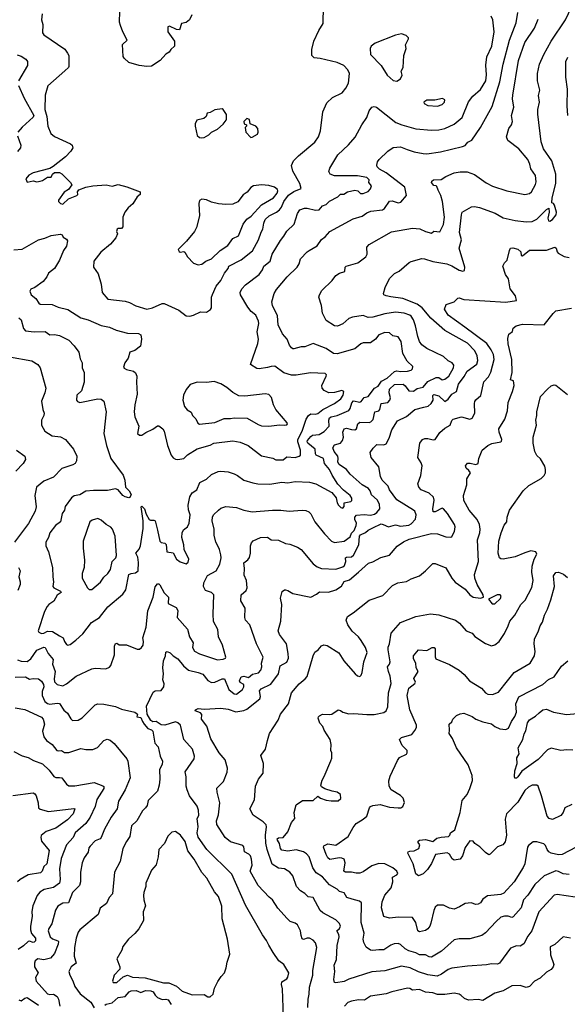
# Model space of a CAD drawing. Extents: x 1771496 to 1971148, y 471553 to 643630.
# Tile 116 of 256: x 1883743 to 1888320, y 508921 to 517156. Entities that reach past the tile are written whole.
import ezdxf

# ---------------------------------------------------------------- set-up
doc = ezdxf.new("R2010")
doc.units = 0

msp = doc.modelspace()

# ---------------------------------------------------------------- linework, layer by layer
at = {"layer": '0CON10XD'}
for points in [[(1885949.2, 508815), (1885939.7, 509049.7), (1885932.5, 509087.5), (1885935, 509110), (1885975, 509133.3), (1885985, 509147.5), (1885992, 509185), (1885950, 509255), (1885910, 509285), (1885862.5, 509355), (1885824.4, 509415), (1885807.1, 509455), (1885772, 509502), (1885631.4, 509751.4), (1885515, 510010), (1885305.8, 510215), (1885235, 510318), (1885225.6, 510355), (1885233.6, 510406.4), (1885226.7, 510475), (1885240.7, 510499.3), (1885237.8, 510545), (1885227.1, 510577.1), (1885163.5, 510665), (1885141.8, 510715), (1885133.9, 510745), (1885135.3, 510824.7), (1885127.3, 510865), (1885201.9, 510975), (1885203.3, 510995), (1885187.8, 511055), (1885113.9, 511135), (1885086.9, 511256.9), (1885066, 511276), (1885045, 511283.3), (1884955, 511255.6), (1884925, 511258.6), (1884885, 511286.2), (1884855, 511282.5), (1884840, 511295), (1884808.3, 511348.3), (1884802.5, 511415), (1884858.5, 511531.5), (1884875, 511542.5), (1884925, 511545.6), (1884947.3, 511575), (1884950.7, 511600.7), (1884938.9, 511635), (1884944.1, 511685), (1884939.2, 511735), (1884945.6, 511795), (1884962, 511835), (1884965, 511866.7), (1884975, 511871.2), (1885000.9, 511860.9), (1885025.7, 511835.7), (1885065, 511810), (1885112.7, 511752.7), (1885154.4, 511715), (1885235, 511696.9), (1885275, 511682.9), (1885315, 511629.1), (1885345, 511611.4), (1885375, 511614.2), (1885435, 511641.8), (1885455, 511644.2), (1885490.4, 511555), (1885535, 511518.9), (1885555, 511513.5), (1885605, 511554.4), (1885616.9, 511575), (1885615, 511595.8), (1885585, 511613.6), (1885580, 511625), (1885595, 511660), (1885615, 511664), (1885655, 511655.6), (1885688.2, 511681.8), (1885737.6, 511692.4), (1885758.9, 511715), (1885765.4, 511744.6), (1885762.7, 511775), (1885777.1, 511825), (1885722.5, 511935), (1885665.6, 512095), (1885631.4, 512135), (1885625.8, 512155.8), (1885627.8, 512235), (1885591.4, 512295), (1885593.2, 512346.8), (1885635, 512381.2), (1885643.1, 512405), (1885639.1, 512465), (1885619.2, 512510.8), (1885621.4, 512565), (1885615.8, 512614.2), (1885651.1, 512638.9), (1885663.5, 512656.5), (1885671.1, 512695), (1885672.5, 512755), (1885680.9, 512779.1), (1885695, 512798), (1885755, 512824.3), (1885815, 512829.2), (1885845, 512806.7), (1885905, 512803.1), (1885965, 512775.7), (1886000.5, 512770.5), (1886065, 512743.8), (1886094.3, 512724.3), (1886196, 512605), (1886229.8, 512579.8), (1886265, 512565.6), (1886385, 512560.6), (1886445, 512580.9), (1886458.3, 512591.7), (1886469.5, 512625), (1886465, 512656), (1886475, 512661.8), (1886515, 512664.2), (1886531.8, 512678.2), (1886578.8, 512765), (1886582.6, 512835), (1886591.4, 512848.6), (1886633.6, 512866.4), (1886655, 512886.9), (1886693.7, 512906.3), (1886765, 512938.8), (1886780.8, 512935), (1886825, 512914.2), (1886885, 512930), (1886925, 512919.7), (1886995, 512929.6), (1887015, 512938.1), (1887050.7, 512979.3), (1887055.4, 513015), (1887044.7, 513044.7), (1887035, 513054.5), (1886895, 513140.5), (1886834.7, 513224.7), (1886821.8, 513255), (1886771.1, 513305), (1886759.4, 513335), (1886744, 513415), (1886680, 513495), (1886672, 513535), (1886696.6, 513573.4), (1886727.8, 513602.2), (1886785, 513600), (1886805, 513608.2), (1886831.6, 513655), (1886852.5, 513725), (1886900.5, 513799.5), (1886975, 513837.8), (1887044.6, 513895.4), (1887120, 513915), (1887156.4, 513923.6), (1887181.8, 513945), (1887197.3, 513975), (1887196.1, 514013.9), (1887205, 514021.2), (1887245, 514009.4), (1887295, 513961.1), (1887325, 513983.3), (1887353.3, 514025), (1887392.9, 514047.1), (1887411.3, 514108.7), (1887458.7, 514171.3), (1887483.3, 514215), (1887564.1, 514275.9), (1887571.5, 514305), (1887566.2, 514345), (1887545.6, 514385), (1887485, 514451.5), (1887296.9, 514556.9), (1887178.7, 514658.7), (1887106.9, 514745), (1887066.2, 514776.2), (1886945, 514824.2), (1886845, 514837.5), (1886805, 514846.2), (1886787.5, 514855), (1886782.5, 514865), (1886796.2, 514915), (1886835, 514992.5), (1886875, 515033.8), (1886915, 515051.2), (1886996.7, 515125), (1887015, 515134.2), (1887105, 515157.1), (1887125, 515155.6), (1887195, 515133.1), (1887314, 515114), (1887355, 515097.8), (1887415, 515060), (1887446.4, 515053.6), (1887461.4, 515058.6), (1887464.2, 515085), (1887416.7, 515245), (1887436.5, 515315), (1887419.1, 515375), (1887434.3, 515525), (1887441.2, 515545), (1887518.3, 515591.7), (1887545, 515594), (1887585, 515585.6), (1887716.9, 515536.9), (1887785, 515499.5), (1887885, 515476.7), (1887975, 515465.6), (1888025, 515468.5), (1888065, 515487.7), (1888145, 515568), (1888165, 515580), (1888169.2, 515545), (1888157.1, 515495), (1888162.9, 515472.9), (1888175, 515472), (1888195.5, 515484.5), (1888226, 515525), (1888228, 515545), (1888214, 515604), (1888205, 515617.5), (1888190, 515625), (1888193.5, 515665), (1888224.5, 515784.5), (1888222.5, 515865), (1888191.5, 515975), (1888121.8, 516075), (1888102.5, 516135), (1888073.3, 516365), (1888074.4, 516405), (1888086.8, 516466.8), (1888079.7, 516520.3), (1888089.4, 516565), (1888071.9, 516645), (1888070, 516705), (1888086.9, 516785), (1888122.7, 516865), (1888185, 516975.8), (1888304.4, 517155), (1888405, 517368)], [(1884145, 511925.8), (1884165, 511930.8), (1884213.4, 511966.6), (1884269.9, 512020.1), (1884342, 512115), (1884410.8, 512155), (1884480.6, 512245), (1884605, 512350), (1884631.3, 512388.7), (1884655.3, 512514.7), (1884675, 512524.6), (1884711.8, 512528.2), (1884732.1, 512545), (1884736.8, 512615), (1884729.3, 512659.3), (1884714.5, 512695), (1884742, 512728), (1884753.9, 512755), (1884775, 512900), (1884774.8, 512964.8), (1884757.5, 513082.5), (1884765, 513087.5), (1884785, 513066), (1884800.4, 513020.4), (1884825, 512976.9), (1884835, 512970), (1884865, 512970), (1884875, 512963.3), (1884894.4, 512885.6), (1884914.5, 512795), (1884925, 512784.6), (1884956.7, 512776.7), (1884966.5, 512766.5), (1884972, 512705), (1885025, 512697.1), (1885055, 512642.9), (1885085, 512622.5), (1885135, 512606.2), (1885150, 512620), (1885155.7, 512645), (1885117.3, 512725), (1885115.4, 512765), (1885098.8, 512825), (1885100.7, 512865), (1885110.9, 512889.1), (1885146.2, 512915), (1885160.5, 512945), (1885167.1, 513015), (1885154.6, 513055.4), (1885150.6, 513095), (1885164.5, 513165.5), (1885185, 513200), (1885223.3, 513225), (1885249.2, 513285), (1885305, 513312.5), (1885345, 513351.9), (1885402.6, 513377.4), (1885425, 513380.4), (1885485.5, 513375.5), (1885535, 513358.6), (1885563.8, 513343.8), (1885615, 513303.8), (1885691.4, 513281.4), (1885733.6, 513273.6), (1885835, 513270.9), (1885935, 513286.9), (1885985, 513283.3), (1886045, 513294.4), (1886165, 513286.5), (1886217.3, 513272.7), (1886352.4, 513202.4), (1886387, 513157), (1886396.1, 513116.1), (1886408, 513095), (1886426.2, 513075), (1886445, 513070), (1886455.6, 513085), (1886456.2, 513113.8), (1886510.8, 513125), (1886520, 513135), (1886518.5, 513155), (1886504.4, 513175), (1886449.6, 513219.6), (1886400.7, 513270.7), (1886354.7, 513345), (1886332.8, 513395), (1886291.8, 513445), (1886280.9, 513485), (1886222, 513515), (1886214.7, 513525), (1886212.1, 513565), (1886150.7, 513615), (1886145.9, 513625), (1886149.5, 513635), (1886175, 513670.8), (1886189.4, 513680.6), (1886245, 513686), (1886288.8, 513711.2), (1886328.8, 513755), (1886325.7, 513805), (1886332.9, 513827.1), (1886346, 513835), (1886395, 513844.7), (1886493, 513887), (1886506.3, 513903.7), (1886519, 513951), (1886532, 513968), (1886585, 513958.2), (1886596.2, 513963.8), (1886622.8, 513997.2), (1886656.6, 514003.4), (1886707.3, 514072.7), (1886740.3, 514089.7), (1886767.3, 514132.7), (1886815, 514158), (1886875, 514213.9), (1886895, 514219.7), (1886925, 514213.7), (1886985, 514216.9), (1887015, 514224), (1887026.7, 514235), (1887028, 514255), (1886980.2, 514300.2), (1886946.5, 514365), (1886930.9, 514465), (1886905, 514504.4), (1886862.2, 514512.2), (1886835, 514537.5), (1886795, 514540), (1886745, 514518.9), (1886718, 514485), (1886675.5, 514454.5), (1886615, 514453.8), (1886595, 514446), (1886545, 514403.5), (1886395, 514361.8), (1886364.7, 514364.7), (1886304.7, 514404.7), (1886195, 514448.9), (1886125, 514420), (1886095, 514420), (1886035, 514403.3), (1886025, 514403.3), (1886015, 514412.5), (1885998.8, 514435), (1885978.8, 514485), (1885938.5, 514528.5), (1885903.8, 514605), (1885898.9, 514678.9), (1885855, 514766.7), (1885850.6, 514795), (1885870, 514865), (1885890.2, 514899.8), (1885978.1, 515005), (1886062, 515085), (1886078, 515115), (1886089.2, 515155), (1886145.7, 515215), (1886163.3, 515225), (1886230, 515265), (1886265, 515316.2), (1886295, 515338.8), (1886336.2, 515385), (1886529.4, 515490.6), (1886605, 515513.3), (1886645, 515540.6), (1886676.7, 515553.3), (1886775.3, 515564.7), (1886792.3, 515577.7), (1886835, 515638.6), (1886855, 515640), (1886905, 515624.4), (1886929.5, 515630.5), (1886975.6, 515684.4), (1886962.5, 515755), (1886805, 515874.1), (1886751.4, 515905), (1886730.8, 515925), (1886728.3, 515938.3), (1886734.5, 515965.5), (1886747.5, 515985), (1886819.2, 516055), (1886865, 516088.1), (1886925, 516093.1), (1886980.8, 516070.8), (1887040.6, 516050.6), (1887115, 516035.6), (1887145, 516034.5), (1887259.4, 516050.6), (1887445, 516095.6), (1887465.3, 516104.7), (1887488.8, 516131.2), (1887523.1, 516146.9), (1887595.3, 516254.7), (1887691.4, 516428.6), (1887756.4, 516635), (1887783.1, 516785), (1887836.8, 516983.2), (1887891.2, 517128.8), (1887906.6, 517216.6)], [(1885182.5, 517195), (1885163.3, 517155), (1885135, 517131.2), (1885095, 517122.5), (1885079.3, 517070.7), (1885055, 517073.8), (1884995, 517102.5), (1884980, 517095), (1884982.5, 517055), (1885037.5, 516975), (1885037.5, 516935), (1885005, 516907.5), (1884992.5, 516885), (1884965, 516866.7), (1884916.8, 516813.2), (1884845, 516766.2), (1884805, 516764), (1884741.7, 516771.7), (1884655, 516797.5), (1884615, 516832.5), (1884607, 516847), (1884602.5, 516947.5), (1884640, 516985), (1884603.8, 517055), (1884585.8, 517105.8), (1884578, 517135), (1884581.1, 517225)], [(1885165, 514676.7), (1885195, 514683.8), (1885255, 514711.9), (1885305, 514710.8), (1885338.8, 514731.2), (1885345.4, 514744.6), (1885347.2, 514835), (1885353.2, 514856.8), (1885385, 514927.1), (1885424.2, 514975.8), (1885455, 515037.1), (1885485.8, 515075), (1885492, 515095), (1885593.5, 515146.5), (1885688, 515222), (1885738.4, 515315), (1885760.4, 515379.6), (1885775.4, 515405), (1885783.3, 515455), (1885795.4, 515485), (1885828.5, 515515), (1885890.6, 515545), (1885915.8, 515564.2), (1885931.7, 515588.3), (1885949.4, 515635), (1885990.7, 515689.3), (1886035, 515718.2), (1886096.7, 515745), (1886085.7, 515785), (1886025, 515888.8), (1886015.8, 515935), (1886030.8, 515975), (1886071.9, 516018.1), (1886209.8, 516130.2), (1886239.5, 516175), (1886257.1, 516225), (1886276.2, 516383.8), (1886309.8, 516460.2), (1886356, 516504), (1886437.1, 516545), (1886467.8, 516582.2), (1886491.4, 516625), (1886500.8, 516705), (1886485.5, 516735.5), (1886453, 516773), (1886395, 516797.5), (1886255, 516832), (1886205, 516836.7), (1886183.3, 516855), (1886183.8, 516905), (1886201.2, 516975), (1886242, 517065), (1886280, 517125), (1886280.8, 517265)], [(1883930, 517205), (1883926.7, 517155), (1883935.7, 517115), (1883934.3, 517045), (1883945, 517029.2), (1884119.3, 516909.3), (1884142.5, 516875), (1884152.5, 516855), (1884153.8, 516765), (1884151.2, 516755), (1884121.2, 516728.8), (1883978.2, 516601.8), (1883957.3, 516525), (1883953.5, 516405), (1883969.5, 516345), (1883979.4, 516265), (1884003.1, 516203.1), (1884035, 516178.1), (1884168.3, 516118.3), (1884182.5, 516105), (1884186.7, 516085), (1884169.2, 516055), (1884125, 516009.2), (1884022.3, 515927.7), (1883995, 515911.2), (1883854.4, 515875.6), (1883820, 515855), (1883794, 515826), (1883805, 515796.7), (1883855, 515809.2), (1883885, 515800), (1883913.8, 515803.8), (1883935, 515810), (1883975, 515837.5), (1884005, 515840), (1884017.5, 515865), (1884035, 515877.5), (1884077, 515877), (1884095, 515867.5), (1884167.5, 515795), (1884177.5, 515775), (1884150, 515735), (1884116, 515714), (1884067.5, 515645), (1884067.5, 515635), (1884085, 515617.5), (1884105, 515614), (1884151.3, 515658.7), (1884221.2, 515685), (1884230, 515695), (1884226.7, 515715), (1884236.4, 515733.6), (1884295, 515756), (1884354.1, 515765.9), (1884465, 515774), (1884515, 515764.4), (1884565, 515776), (1884638.3, 515758.3), (1884750, 515715), (1884750, 515695), (1884725, 515673.3), (1884688, 515615), (1884649.1, 515580.9), (1884621.4, 515545), (1884605.6, 515505), (1884605, 515422.5), (1884595, 515410), (1884565, 515410), (1884556.4, 515403.6), (1884553.3, 515385), (1884559.2, 515365), (1884548, 515332), (1884502.2, 515277.8), (1884420, 515210), (1884361.9, 515135), (1884360.8, 515085), (1884400.3, 515030.3), (1884424.1, 514944.1), (1884432.5, 514875), (1884479.7, 514819.7), (1884625, 514802.1), (1884660.7, 514790.7), (1884713.1, 514763.1), (1884805, 514734.5), (1884853.3, 514745), (1884935, 514781.4), (1884950.9, 514780.9), (1885072, 514725), (1885135, 514679.6), (1885165, 514676.7)], [(1884105, 511584.3), (1884135, 511600.8), (1884215, 511664.2), (1884345, 511725.8), (1884375, 511732.5), (1884463.6, 511726.4), (1884495, 511740), (1884506, 511755), (1884536.4, 511845), (1884534.4, 511915.6), (1884545, 511937.5), (1884555, 511940), (1884575, 511928), (1884636.5, 511926.5), (1884725, 511890.8), (1884745, 511892), (1884760, 511905), (1884775.7, 511925), (1884778.1, 511955), (1884771.9, 511985), (1884800.6, 512075), (1884815, 512212.5), (1884860, 512325), (1884875, 512413.3), (1884895, 512436.7), (1884905, 512438.8), (1884915, 512428.8), (1884951.8, 512361.8), (1884987.1, 512325), (1884985, 512274.2), (1885049.8, 512239.8), (1885064.4, 512214.4), (1885060.3, 512155), (1885145, 512057.1), (1885161.2, 511995), (1885193.9, 511945), (1885187.8, 511905), (1885204.4, 511875), (1885245, 511850.8), (1885395, 511801.9), (1885445, 511808), (1885463.6, 511816.4), (1885466.2, 511825), (1885438.5, 511925), (1885404.3, 511995), (1885398.1, 512055), (1885363.8, 512123.8), (1885359.7, 512185), (1885366.9, 512345), (1885345, 512364.4), (1885295, 512380.8), (1885279.4, 512415), (1885283.1, 512445), (1885313.4, 512506.6), (1885385, 512547.1), (1885416.9, 512603.1), (1885426.9, 512655), (1885425, 512680), (1885413.3, 512725), (1885398.2, 512755), (1885383.5, 512785), (1885369.2, 512845), (1885368.9, 512895), (1885352.9, 512965), (1885355.8, 512995), (1885364, 513015), (1885405, 513054), (1885425, 513069.2), (1885465, 513084.2), (1885555, 513076.9), (1885615, 513054.4), (1885685, 513038.9), (1885855.5, 513054.5), (1885925, 513054.4), (1885995, 513044.4), (1886105, 513054.3), (1886135, 513050.8), (1886158.9, 513038.9), (1886175, 513022), (1886209.4, 512955), (1886290, 512855), (1886348, 512795), (1886375, 512781.9), (1886455, 512794.5), (1886505, 512830.8), (1886517.5, 512862.5), (1886538.6, 512885), (1886556.2, 512925), (1886557.5, 512945), (1886544.6, 512974.6), (1886544, 512995), (1886557.2, 513012.8), (1886622.4, 513017.6), (1886675, 513012.1), (1886709.2, 513020.8), (1886728.9, 513035), (1886751.8, 513065), (1886751.1, 513105), (1886729.9, 513139.9), (1886682.8, 513182.8), (1886672.7, 513215), (1886657.5, 513235), (1886604.7, 513264.7), (1886505.3, 513355.3), (1886474.4, 513395), (1886412.7, 513435), (1886402.7, 513455), (1886406, 513485), (1886400.6, 513505), (1886371.2, 513545), (1886360.8, 513575), (1886375, 513601.2), (1886422.9, 513615), (1886440.9, 513635), (1886447.9, 513665), (1886443.1, 513706.9), (1886455.4, 513734.6), (1886475, 513740), (1886515, 513727.4), (1886543.9, 513726.1), (1886556.9, 513733.1), (1886570, 513775), (1886585, 513789), (1886665, 513788.1), (1886677.3, 513792.7), (1886696.9, 513813.1), (1886710, 513875), (1886744.7, 513885.3), (1886752.9, 513895), (1886765, 513944.4), (1886820, 513955), (1886837, 513973), (1886842.2, 513992.2), (1886830.3, 514035), (1886832.4, 514065), (1886875, 514104.6), (1886947.6, 514107.6), (1886965, 514093.6), (1886995, 514051.8), (1887035, 514048.7), (1887065, 514071.9), (1887115, 514083.1), (1887155, 514130.3), (1887225, 514162.5), (1887245, 514163.3), (1887275, 514143.6), (1887295, 514148.5), (1887328.5, 514175), (1887369.5, 514245), (1887371.9, 514265), (1887356.2, 514286.2), (1887323.3, 514303.3), (1887285, 514339.5), (1887144.6, 514404.6), (1887105, 514436.9), (1887085.3, 514465.3), (1887070, 514505), (1887052.3, 514595), (1887034.2, 514644.2), (1887015.3, 514675.3), (1887002.5, 514685), (1886955, 514701.1), (1886885, 514710.3), (1886795, 514695.3), (1886695, 514666.4), (1886656.2, 514666.2), (1886615, 514682.7), (1886525, 514668.2), (1886494.2, 514655.8), (1886445, 514611.4), (1886397.9, 514592.1), (1886375, 514594.4), (1886305, 514641.2), (1886275, 514700), (1886265.4, 514765.4), (1886242, 514835), (1886247.5, 514855), (1886268.8, 514891.2), (1886354.4, 514975.6), (1886386.2, 515015), (1886415, 515036), (1886460.8, 515049.2), (1886462.1, 515085), (1886471.1, 515095), (1886568.8, 515121.2), (1886635, 515171.2), (1886647.3, 515195), (1886645.5, 515254.5), (1886665, 515274.3), (1886849.1, 515380.9), (1887025, 515412.5), (1887087.8, 515407.8), (1887135, 515385.5), (1887185, 515371.2), (1887205, 515385.8), (1887255, 515381.1), (1887285.9, 515444.1), (1887294.6, 515505), (1887276.9, 515635), (1887263.6, 515685), (1887239.1, 515729.1), (1887230, 515760), (1887225, 515766.7), (1887205, 515770), (1887183.8, 515795), (1887186.2, 515805), (1887202.5, 515815), (1887265, 515819.2), (1887305, 515844.4), (1887375, 515874.4), (1887425, 515884.5), (1887482.4, 515882.4), (1887545, 515861.9), (1887642.2, 515792.2), (1887695, 515764.4), (1887815, 515725.6), (1887965, 515694.4), (1888005, 515702.5), (1888020.6, 515715), (1888053.3, 515776.7), (1888058.6, 515798.6), (1888055, 515852), (1888015, 515908), (1888007.3, 515947.3), (1887988.9, 515985), (1887915, 516074.4), (1887824, 516145), (1887810.8, 516175), (1887831.9, 516245), (1887853.1, 516275), (1887860.6, 516305), (1887854.6, 516355), (1887872.7, 516425), (1887861.5, 516495), (1887863.5, 516525), (1887912, 516815), (1887964.7, 516965.3), (1888046.7, 517085), (1888075, 517160)], [(1885945, 513474.5), (1885975, 513499.4), (1886045, 513494.5), (1886080, 513505), (1886090, 513515), (1886090.9, 513555), (1886066.8, 513625), (1886067.3, 513645), (1886105, 513714.4), (1886136.7, 513815), (1886155.8, 513845), (1886175, 513860.3), (1886215, 513857.3), (1886235, 513862.9), (1886275.3, 513894.7), (1886375, 513945.6), (1886425.9, 513984.1), (1886445.5, 514015), (1886450.8, 514045), (1886434.2, 514054.2), (1886372.9, 514037.1), (1886326.1, 514036.1), (1886286.7, 514055), (1886271.2, 514075), (1886269.2, 514095), (1886303.8, 514175), (1886306, 514186), (1886295.7, 514195.7), (1886172.8, 514202.8), (1886055, 514182.5), (1886015, 514182.2), (1885952, 514202), (1885875, 514258.8), (1885843.6, 514256.4), (1885815, 514245.6), (1885744.4, 514234.4), (1885725, 514237.5), (1885673.1, 514273.1), (1885732.2, 514447.8), (1885737.6, 514485), (1885727.5, 514545), (1885741.5, 514615), (1885739.6, 514635), (1885716.7, 514685), (1885678.8, 514715), (1885650.7, 514750.7), (1885587.1, 514855), (1885584.4, 514875), (1885599.2, 514905), (1885630.9, 514939.1), (1885745, 515025.6), (1885772.5, 515065), (1885782.5, 515095), (1885836.5, 515135), (1885853.3, 515195), (1885921.4, 515308.6), (1885951.4, 515345), (1885975, 515388), (1886035.6, 515445), (1886066, 515536), (1886085, 515565.8), (1886122, 515578), (1886145, 515578.8), (1886215, 515561.6), (1886245, 515564.7), (1886275, 515600), (1886305, 515610), (1886332.5, 515637.5), (1886400.8, 515675), (1886425, 515695.5), (1886453.3, 515696.7), (1886483.3, 515715), (1886545, 515728.6), (1886568.8, 515725), (1886592, 515702), (1886615, 515701.2), (1886655, 515720), (1886675, 515740.8), (1886684.4, 515765), (1886661.4, 515795), (1886664.3, 515815), (1886644.2, 515835), (1886565, 515850.8), (1886375, 515851.1), (1886337.5, 515865), (1886326.7, 515885), (1886336.2, 515915), (1886400.6, 516025), (1886490.7, 516109.3), (1886546.6, 516173.4), (1886601.2, 516275), (1886645, 516337.5), (1886665, 516392.5), (1886686.4, 516423.6), (1886705, 516430), (1886725, 516423.8), (1886885.9, 516295.9), (1886936.2, 516275), (1887055, 516241.8), (1887185, 516232.7), (1887245, 516235.5), (1887295.3, 516244.7), (1887375, 516280.5), (1887441.5, 516338.5), (1887495, 516470), (1887531.1, 516515), (1887595, 516570.6), (1887637.7, 516645), (1887645.5, 516695.5), (1887638.9, 516775), (1887645.8, 516845), (1887689.2, 516935), (1887709.4, 517055), (1887696.9, 517155), (1887684, 517185)], [(1886895, 516642.5), (1886925, 516660), (1886939.3, 516690.7), (1886930, 516725), (1886946.7, 516755), (1886953.3, 516855), (1886972.5, 516915), (1886967.5, 516945), (1886992.5, 516995), (1886992.5, 517005), (1886973.6, 517023.6), (1886935, 517036.2), (1886885, 517026.7), (1886715, 516958), (1886680, 516935), (1886671.2, 516915), (1886676, 516865), (1886763.4, 516773.4), (1886815, 516691.2), (1886865, 516646.7), (1886895, 516642.5)], [(1883720.9, 516860.9), (1883755, 516849.4), (1883795.4, 516825.4), (1883808, 516805), (1883807.7, 516772.3), (1883733.1, 516645)], [(1888324.4, 516354.4), (1888318.6, 516435), (1888321.9, 516575), (1888306.9, 516675), (1888306.4, 516735), (1888307.5, 516805), (1888323.3, 516843.3)], [(1883731.8, 516605), (1883780.2, 516500.2), (1883862.1, 516355), (1883855, 516340.9), (1883762.8, 516257.2), (1883728.9, 516215)], [(1887235, 516433.8), (1887275, 516447.5), (1887292.5, 516465), (1887296.1, 516486.1), (1887276.4, 516496.4), (1887213, 516483), (1887145, 516482.5), (1887120, 516465), (1887123.6, 516453.6), (1887155, 516437.5), (1887235, 516433.8)], [(1885265, 516166.2), (1885285, 516170.8), (1885325, 516192), (1885346.7, 516215), (1885395, 516238.8), (1885445, 516282.5), (1885467.5, 516315), (1885472.5, 516325), (1885471.7, 516361.7), (1885442.5, 516405), (1885435, 516408.8), (1885375, 516402.5), (1885335, 516380), (1885310, 516375), (1885301.2, 516345), (1885282.1, 516327.9), (1885224.5, 516315), (1885210.9, 516285), (1885209.1, 516265), (1885225, 516187.5), (1885245, 516171.2), (1885265, 516166.2)], [(1885675, 516170), (1885685, 516172.5), (1885730.7, 516199.3), (1885736.2, 516215), (1885733.8, 516245), (1885717.5, 516265), (1885670, 516285), (1885665, 516320), (1885640.7, 516329.3), (1885617.5, 516305), (1885620, 516285), (1885640, 516275), (1885640, 516265), (1885627.5, 516255), (1885633.3, 516215), (1885675, 516170)], [(1883725.6, 516185.6), (1883751.4, 516105), (1883750.8, 516085), (1883725.5, 516054.5)], [(1885235, 515105.7), (1885265, 515111.4), (1885300, 515135), (1885345.7, 515155), (1885419.2, 515225), (1885481.7, 515268.3), (1885523.3, 515326.7), (1885571.9, 515348.1), (1885611.1, 515445), (1885642.7, 515487.3), (1885677.6, 515512.4), (1885764, 515606), (1885864.5, 515665), (1885895, 515704.3), (1885900.6, 515725), (1885896.7, 515736.7), (1885874, 515755), (1885825, 515768.5), (1885765, 515774.4), (1885697.5, 515765), (1885675, 515751.2), (1885645, 515713.8), (1885610.3, 515689.7), (1885565, 515633.3), (1885525, 515614), (1885465, 515610), (1885405, 515615.8), (1885345, 515630), (1885305, 515650), (1885265, 515653.3), (1885246.4, 515643.6), (1885240.5, 515619.5), (1885246.4, 515516.4), (1885221.2, 515418.8), (1885205.3, 515384.7), (1885138, 515302), (1885068.8, 515235), (1885075, 515217.5), (1885085, 515210), (1885115, 515216.2), (1885122.5, 515212.5), (1885145, 515172), (1885195, 515120), (1885235, 515105.7)], [(1883695, 515230), (1883765, 515235.6), (1883900, 515315), (1883952.4, 515327.6), (1884005, 515350.8), (1884085, 515361.2), (1884097.5, 515355), (1884107, 515337), (1884135, 515320), (1884142.5, 515305), (1884135, 515262.5), (1884110, 515225), (1884076, 515145), (1884035, 515073.8), (1883983.3, 515035), (1883970.8, 515005), (1883938, 514965), (1883870, 514915), (1883835, 514900.6), (1883826.7, 514885), (1883838.6, 514855), (1883878.9, 514825), (1883904.4, 514784.4), (1883915, 514777.5), (1884015, 514772.9), (1884065, 514750.8), (1884145, 514732.5), (1884255, 514662.9), (1884315, 514646.4), (1884425, 514597.5), (1884494.2, 514584.2), (1884550.4, 514560.4), (1884645, 514534.4), (1884735, 514532.5), (1884755, 514520), (1884760, 514485), (1884753.3, 514425), (1884705, 514390), (1884663.8, 514376.2), (1884650.8, 514325), (1884622.5, 514285), (1884610.5, 514250.5), (1884615, 514240), (1884635, 514228.8), (1884695.5, 514215.5), (1884710.9, 514200.9), (1884722.9, 514175), (1884718.5, 514125), (1884725.8, 514025), (1884705.6, 513934.4), (1884700, 513875), (1884704.3, 513835), (1884740, 513755), (1884726.7, 513695), (1884745, 513682), (1884765, 513682), (1884796.4, 513703.6), (1884855, 513730), (1884895, 513760), (1884905, 513760), (1884940, 513735), (1884951.2, 513715), (1884979.4, 513595), (1885009.4, 513515), (1885025, 513491.4), (1885045, 513480), (1885065, 513476.2), (1885115, 513486), (1885145, 513517.1), (1885225, 513566.8), (1885333.8, 513596.2), (1885366.7, 513615), (1885525, 513632.5), (1885585, 513621.9), (1885653.8, 513593.8), (1885765, 513508.6), (1885857.5, 513487.5), (1885885, 513475.8), (1885945, 513474.5)], [(1886152.1, 508895), (1886152.9, 508965), (1886163.3, 509005), (1886166.5, 509065), (1886193.8, 509165), (1886193.3, 509205), (1886225.5, 509395), (1886214, 509435), (1886195, 509458), (1886165, 509474), (1886145, 509474.2), (1886115, 509462.9), (1886105, 509470), (1886094.4, 509495.6), (1886088.6, 509535), (1886064.3, 509585), (1886045, 509600), (1886003.5, 509613.5), (1885977.4, 509637.4), (1885900, 509725), (1885855.8, 509795), (1885826.8, 509816.8), (1885735, 509916), (1885670.6, 510035), (1885685.9, 510085), (1885681.3, 510135), (1885671.7, 510161.7), (1885657.1, 510177.1), (1885622.4, 510195), (1885616.7, 510236.7), (1885608.9, 510248.9), (1885505, 510280), (1885460.6, 510315), (1885391.9, 510425), (1885389.1, 510455), (1885404.6, 510505.4), (1885415.4, 510605), (1885393.3, 510695), (1885391.9, 510728.1), (1885446.9, 510785), (1885477.8, 510862.2), (1885480, 510895), (1885460, 510965), (1885411.5, 511025), (1885341.8, 511141.8), (1885308.5, 511248.5), (1885263.8, 511305), (1885265.7, 511345.7), (1885255, 511358), (1885210, 511375), (1885212.5, 511385), (1885235.8, 511395.8), (1885285, 511388.6), (1885425, 511398.9), (1885485, 511389.5), (1885548.2, 511368.2), (1885615, 511377.8), (1885640.5, 511389.5), (1885748.8, 511475), (1885756.2, 511495), (1885748.5, 511541.5), (1885761.5, 511558.5), (1885842.8, 511597.2), (1885905, 511684.3), (1885919.2, 511750.8), (1885975, 511782.9), (1885989.5, 511815), (1885987.9, 511855), (1885971.8, 511935), (1885913.3, 512015), (1885901.9, 512045), (1885925.7, 512125), (1885934.2, 512265), (1885922, 512318), (1885936.1, 512373.9), (1885955, 512386.7), (1885965, 512386.7), (1885985, 512381.2), (1886025.8, 512355.8), (1886175, 512326), (1886225, 512352), (1886248.6, 512371.4), (1886325, 512366.7), (1886385, 512386.1), (1886433, 512417), (1886455, 512457.8), (1886498.4, 512471.6), (1886575, 512535.6), (1886659.2, 512610.8), (1886695, 512622.2), (1886762.6, 512657.4), (1886835, 512677.5), (1886898.1, 512751.9), (1886950, 512790), (1886998, 512812), (1887185, 512858.2), (1887235, 512855.4), (1887305, 512830.5), (1887345, 512826.7), (1887355, 512832.5), (1887377.1, 512875), (1887381.9, 512915), (1887375.6, 512935), (1887317.8, 513025), (1887286, 513066), (1887275, 513070.5), (1887215, 513039.2), (1887199.7, 513039.7), (1887195.3, 513065), (1887208, 513138), (1887202.4, 513162.4), (1887165, 513194.6), (1887097.5, 513225), (1887077.5, 513245), (1887070.8, 513275), (1887095.7, 513344.3), (1887103.9, 513403.9), (1887105.8, 513425.8), (1887099.4, 513449.4), (1887071.2, 513495), (1887086.2, 513615), (1887110, 513645), (1887128.3, 513651.7), (1887155, 513652.2), (1887198.8, 513641.2), (1887215, 513646), (1887255, 513702.9), (1887295, 513740.8), (1887340, 513765), (1887355, 513803.8), (1887365.7, 513814.3), (1887435, 513834.3), (1887505, 513815.7), (1887525, 513824.4), (1887547.5, 513865), (1887542.7, 513945), (1887547.2, 513962.8), (1887555, 513977.5), (1887596, 514014), (1887622.1, 514127.9), (1887661.8, 514168.2), (1887680.9, 514209.1), (1887708.9, 514315), (1887702.9, 514355), (1887684.7, 514395), (1887646.9, 514446.9), (1887464.5, 514585), (1887324.2, 514685), (1887292, 514735), (1887306.7, 514773.3), (1887375, 514796.2), (1887405, 514826.7), (1887415, 514830), (1887455, 514815.7), (1887805, 514793.3), (1887893.9, 514806.1), (1887886.5, 514845), (1887842.9, 514905), (1887827, 514987), (1887804.4, 515025), (1887781.2, 515095), (1887795, 515122.5), (1887817.5, 515145), (1887836.2, 515225), (1887846, 515244), (1887865, 515248.8), (1887906.6, 515236.6), (1887932, 515215), (1887935, 515182.5), (1887945, 515180), (1888005, 515228.9), (1888145, 515228.6), (1888215, 515253.3), (1888226.2, 515243.8), (1888233.8, 515215), (1888244.2, 515204.2), (1888292.5, 515175), (1888335, 515166)], [(1888385, 509816.1), (1888235, 509838.9), (1888211.2, 509835), (1888080.9, 509695), (1888024.2, 509535.8), (1887989.8, 509490.2), (1887955, 509428), (1887925, 509408.1), (1887895, 509410), (1887845, 509389.2), (1887754, 509265), (1887735, 509256.7), (1887685, 509258.5), (1887645, 509250), (1887485, 509239.6), (1887355, 509222.7), (1887325, 509213.5), (1887268.1, 509171.9), (1887232.3, 509157.7), (1887155, 509166.8), (1887075, 509194), (1887007.3, 509227.3), (1886935, 509239.2), (1886795, 509200.9), (1886685, 509193.1), (1886495, 509132.5), (1886455, 509112.9), (1886385, 509100), (1886375, 509104.2), (1886367.9, 509127.9), (1886375.5, 509195), (1886371.2, 509248.8), (1886390, 509295), (1886397.4, 509412.6), (1886413.6, 509485), (1886410.5, 509505), (1886394.2, 509535), (1886416.5, 509555), (1886424.4, 509575), (1886415, 509597.5), (1886385, 509626.7), (1886276.5, 509686.5), (1886255, 509706.2), (1886196.2, 509815), (1886155, 509820.8), (1886126.9, 509846.9), (1886089.5, 509869.5), (1886055.6, 509905), (1886025.6, 509995), (1886000, 510025), (1885955, 510055.4), (1885905, 510059.1), (1885853.3, 510093.3), (1885811.2, 510215), (1885799.5, 510269.5), (1885796.6, 510335), (1885806.9, 510405), (1885801.9, 510421.9), (1885778, 510448), (1885695, 510503.8), (1885666.2, 510555), (1885705, 510632.5), (1885714.4, 510745), (1885738.8, 510805), (1885778, 510855), (1885782, 510935), (1885759.3, 511000.7), (1885798, 511055), (1885812.9, 511127.1), (1885830.6, 511185), (1885901.9, 511298.1), (1885921.7, 511348.3), (1885988.6, 511435), (1886014.4, 511525), (1886079.1, 511600.9), (1886128, 511642), (1886145, 511663.8), (1886195.6, 511834.4), (1886210, 511865), (1886236.7, 511885), (1886265, 511920), (1886285, 511928.8), (1886312.7, 511922.7), (1886409.7, 511859.7), (1886451.9, 511795), (1886546.7, 511685), (1886565, 511668.8), (1886585, 511663.8), (1886597.3, 511672.7), (1886606.2, 511695), (1886620, 511785), (1886647.8, 511862.2), (1886633.9, 511905), (1886595.6, 511965), (1886574.4, 511995), (1886522, 512042), (1886484.4, 512095), (1886472.5, 512135), (1886481.4, 512165), (1886530, 512195), (1886665, 512300), (1886778.9, 512341.1), (1886858, 512425), (1886902.5, 512445), (1886975, 512455.8), (1887015, 512478.6), (1887084.2, 512505.8), (1887133.8, 512545), (1887195, 512607.5), (1887215, 512608), (1887305, 512571.2), (1887355.7, 512485), (1887382.2, 512452.2), (1887465, 512392), (1887505, 512346.2), (1887532.5, 512325), (1887595, 512317.5), (1887620, 512325), (1887617.5, 512345), (1887566.7, 512433.3), (1887547.5, 512485), (1887544.2, 512515), (1887577.5, 512625), (1887570.4, 512805), (1887589.2, 512865), (1887592.3, 512895), (1887584.7, 512934.7), (1887565.3, 512975.3), (1887499.5, 513055), (1887454.5, 513135), (1887451.1, 513175), (1887479.2, 513265), (1887478.8, 513315), (1887510, 513365), (1887497.5, 513385), (1887473.7, 513403.7), (1887469.6, 513425), (1887485, 513445.4), (1887507.3, 513447.3), (1887555, 513434.5), (1887575, 513443.8), (1887580, 513485), (1887608.8, 513555), (1887655, 513593.8), (1887688.3, 513611.7), (1887765, 513624.2), (1887770.5, 513629.5), (1887772.5, 513645), (1887750, 513705), (1887748.6, 513735), (1887798.5, 513815), (1887821.1, 513885), (1887825.6, 513955), (1887862.2, 514045), (1887874.4, 514095), (1887870, 514135), (1887844.3, 514144.3), (1887858.2, 514205), (1887855.6, 514315), (1887825.8, 514445), (1887821.7, 514488.3), (1887831.2, 514525), (1887862.5, 514547.5), (1887866.7, 514575), (1887892.5, 514595), (1887945, 514609.4), (1888125, 514603.6), (1888200.9, 514699.1), (1888225, 514720.8), (1888355, 514742.5)], [(1883735, 514661.9), (1883754.7, 514644.7), (1883775, 514572.5), (1883792.9, 514552.9), (1883865, 514545.9), (1883955, 514546.7), (1883995, 514520.6), (1884035, 514523.6), (1884075, 514513.5), (1884155, 514475.4), (1884198.8, 514428.8), (1884238.1, 514375), (1884248.1, 514318.1), (1884265.7, 514285.7), (1884266.5, 514245), (1884283.3, 514205), (1884282.5, 514125), (1884258.3, 514051.7), (1884222, 514015), (1884218.8, 513975), (1884225, 513963.8), (1884245, 513953.8), (1884395, 513985.6), (1884425, 513981.4), (1884445, 513966.2), (1884466.4, 513875), (1884445.7, 513695), (1884468.1, 513595), (1884505.7, 513485), (1884608, 513345), (1884621.2, 513305), (1884626.4, 513246.4), (1884656.7, 513215), (1884673.8, 513185), (1884665, 513160), (1884655, 513156.7), (1884625, 513163.8), (1884605.8, 513175.8), (1884565, 513223.8), (1884545, 513232), (1884478.3, 513218.3), (1884358.9, 513218.9), (1884295, 513213.5), (1884245, 513180.6), (1884197.8, 513172.2), (1884175, 513157.1), (1884122.5, 513085), (1884118.9, 513055), (1884098.2, 513025), (1884084.6, 512955.4), (1884043.5, 512926.5), (1883993.8, 512865), (1883984, 512825), (1883962, 512785), (1883962, 512755), (1883984.1, 512704.1), (1884017.8, 512575), (1884019.4, 512495), (1884026.9, 512455), (1884020.6, 512415), (1884028.8, 512405), (1884085, 512375.5), (1884090, 512365), (1884056.5, 512343.5), (1884028, 512292), (1883985.8, 512265), (1883972.6, 512247.4), (1883951.4, 512205), (1883898, 512045), (1883904.4, 512034.4), (1883925, 512022.9), (1883945, 512025.8), (1883975, 512041.8), (1884018.1, 512038.1), (1884077.1, 512002.9), (1884106.5, 511986.5), (1884116.9, 511955), (1884135, 511930.8), (1884145, 511925.8)], [(1883658.8, 514335), (1883845, 514302.5), (1883895, 514272), (1883915, 514243.3), (1883962, 514075), (1883953.9, 514036.1), (1883924.3, 513965), (1883935.9, 513895.9), (1883948.8, 513865), (1883945.9, 513844.1), (1883924, 513805), (1883926.4, 513763.6), (1883954, 513715), (1884015, 513675.6), (1884084, 513666), (1884125.4, 513645.4), (1884193.1, 513565), (1884220, 513505), (1884219.2, 513465), (1884208, 513445), (1884188, 513432), (1884095, 513403.1), (1884025, 513330), (1883945, 513295.8), (1883884.4, 513245), (1883870, 513175), (1883881.2, 513081.2), (1883872.7, 513045), (1883816.8, 512943.2), (1883698.8, 512785)], [(1885824.4, 513755.6), (1885915, 513767.5), (1885955, 513764.2), (1885975, 513767.5), (1885982.5, 513775), (1885977.5, 513785), (1885885, 513896), (1885864.4, 513935), (1885847.5, 513995), (1885825, 514020), (1885795.4, 514025.4), (1885625, 514006.8), (1885575, 514009.6), (1885525, 514037.3), (1885475, 514080.8), (1885425, 514110.8), (1885369.1, 514129.1), (1885305, 514120), (1885225, 514124), (1885166.6, 514103.4), (1885135, 514062), (1885111.5, 514015), (1885107.8, 513975), (1885120.9, 513920.9), (1885143, 513893), (1885175, 513872.5), (1885186.4, 513846.4), (1885215, 513817.5), (1885232.1, 513782.1), (1885245, 513774.2), (1885373.4, 513786.6), (1885450.9, 513819.1), (1885505, 513820), (1885535, 513827.1), (1885643.1, 513823.1), (1885735, 513770), (1885765, 513760), (1885824.4, 513755.6)], [(1887765, 509648.6), (1887725.3, 509614.7), (1887635, 509518.1), (1887605, 509495.8), (1887505, 509467.5), (1887415, 509468.6), (1887375, 509460), (1887267.1, 509365), (1887185, 509316.7), (1887165, 509318.9), (1887135, 509335.6), (1887085, 509334.6), (1887055, 509351.2), (1886995, 509369.6), (1886964.7, 509384.7), (1886925, 509422.2), (1886905, 509428.7), (1886873.5, 509426.5), (1886845, 509415.5), (1886785, 509375.5), (1886745, 509377.9), (1886695, 509370), (1886674.5, 509374.5), (1886638.8, 509398.8), (1886618.1, 509438.1), (1886613.5, 509465), (1886623.1, 509515), (1886597.4, 509605), (1886599.4, 509769.4), (1886584.3, 509784.3), (1886520.9, 509800.9), (1886476.7, 509815), (1886455, 509853.3), (1886415.5, 509865.5), (1886395.2, 509885.2), (1886331.5, 509921.5), (1886275, 509987.8), (1886220.7, 510020.7), (1886193.3, 510063.3), (1886161.5, 510155), (1886139.8, 510179.8), (1886115, 510195.5), (1886055, 510212.7), (1885985, 510202.1), (1885935, 510210), (1885921.5, 510225), (1885914.2, 510265), (1885896.5, 510295), (1885894.8, 510305.2), (1885905, 510312), (1885945, 510317.5), (1885985, 510364.2), (1886015, 510441.2), (1886043.8, 510475), (1886038.1, 510525), (1886055, 510588), (1886105.8, 510624.2), (1886195.5, 510624.5), (1886235, 510662.5), (1886257.5, 510645), (1886305, 510627.5), (1886345, 510622), (1886405, 510624), (1886426.6, 510643.4), (1886425.6, 510675), (1886396.7, 510695), (1886354.3, 510704.3), (1886292, 510722), (1886265, 510740), (1886260, 510755), (1886270, 510795), (1886288.8, 510825), (1886343.9, 510956.1), (1886350.7, 510979.3), (1886351.2, 511025), (1886343.8, 511045), (1886346.2, 511095), (1886338.8, 511135), (1886287.5, 511215), (1886276.2, 511245), (1886251.7, 511271.7), (1886237.5, 511315), (1886240, 511325), (1886247.5, 511335), (1886275, 511346.7), (1886333.9, 511343.9), (1886351.7, 511348.3), (1886405, 511383.8), (1886425, 511378.8), (1886445, 511364.2), (1886495, 511350), (1886535, 511354.3), (1886645, 511344.4), (1886705, 511345.6), (1886785, 511362.9), (1886805.4, 511374.6), (1886820.3, 511409.7), (1886825.5, 511525), (1886848.2, 511605), (1886840, 511665), (1886824.2, 511705), (1886817.5, 511742.5), (1886835, 511765.7), (1886839.7, 511785), (1886821.5, 511885), (1886821.7, 511908.3), (1886832.9, 511935), (1886848, 512025), (1886925.7, 512114.3), (1887055, 512164.2), (1887175, 512187.5), (1887245, 512179.4), (1887384.5, 512134.5), (1887418.2, 512108.2), (1887475, 512044), (1887525, 512024), (1887547.6, 511997.6), (1887635, 511938), (1887685, 511920), (1887715, 511926.7), (1887751.2, 511955), (1887795, 512021.2), (1887826.7, 512085), (1887838.5, 512125), (1887882.2, 512175), (1887930.9, 512265), (1887967.8, 512302.2), (1888022, 512408), (1888034.5, 512465), (1888022.7, 512535), (1888025.5, 512585), (1888042.2, 512645), (1888064, 512685), (1888056.2, 512705), (1888015, 512713.1), (1887965, 512698.1), (1887885, 512662.9), (1887785, 512643.8), (1887765, 512646.2), (1887754, 512655), (1887740.6, 512695), (1887748.6, 512795), (1887765.8, 512865), (1887792.3, 512927.7), (1887813.9, 512956.1), (1887816.7, 512995), (1887836.7, 513055), (1887950, 513215), (1887999.5, 513260.5), (1888101.7, 513318.3), (1888125, 513342.5), (1888136.2, 513365), (1888138.8, 513395), (1888131.7, 513421.7), (1888095, 513483.3), (1888065, 513510), (1888048.1, 513545), (1888034.3, 513615), (1888034, 513665), (1888061.4, 513765), (1888058, 513805), (1888065.7, 513844.3), (1888064.3, 513875.7), (1888096.7, 514005), (1888153, 514067), (1888185, 514093.3), (1888209.3, 514100.7), (1888225, 514098.8), (1888320.8, 514020.8)], [(1883717.5, 513555), (1883785, 513506), (1883791.2, 513478.8), (1883772.5, 513445), (1883709.5, 513380.5)], [(1884345, 512390), (1884417.1, 512452.9), (1884446, 512494), (1884480.6, 512525), (1884502.1, 512557.9), (1884515, 512624.2), (1884547.3, 512655), (1884553.5, 512675), (1884541.8, 512835), (1884518.5, 512895), (1884505, 512911.1), (1884465, 512932.9), (1884425, 512969.2), (1884395, 512984.4), (1884349.1, 512970.9), (1884330, 512955), (1884274.3, 512795.7), (1884274.4, 512735), (1884285.5, 512635.5), (1884282.2, 512575), (1884265.6, 512524.4), (1884264.2, 512485), (1884308.8, 512405), (1884325, 512391.2), (1884345, 512390)], [(1883734.2, 512575), (1883748.1, 512545), (1883737.3, 512495), (1883748.2, 512455), (1883747.6, 512432.4), (1883727.3, 512382.7)], [(1888395, 510235.6), (1888278, 510175), (1888245, 510170.8), (1888185, 510184.7), (1888166.5, 510195), (1888150, 510215), (1888138.5, 510248.5), (1888123.8, 510263.8), (1888065, 510281.2), (1888035, 510278.6), (1887995, 510248.1), (1887986.7, 510235), (1887963.5, 510095), (1887949.6, 510065), (1887875, 509944.2), (1887788.8, 509851.2), (1887765, 509840.8), (1887652.4, 509827.6), (1887615, 509800), (1887595, 509769.2), (1887575, 509758.1), (1887555, 509755.6), (1887515, 509770), (1887465.8, 509764.2), (1887420, 509735), (1887375, 509718.1), (1887335, 509725.6), (1887285, 509750.6), (1887235, 509751.4), (1887215.5, 509734.5), (1887203.1, 509706.9), (1887179.2, 509600.8), (1887171.1, 509575), (1887155, 509551.4), (1887135, 509539.4), (1887085, 509526.5), (1887069.4, 509535), (1887053.1, 509605), (1887025, 509646.7), (1886908.9, 509651.1), (1886835, 509640.7), (1886785, 509655.8), (1886766.9, 509726.9), (1886772.1, 509777.9), (1886795.9, 509834.1), (1886847.8, 509895), (1886860.6, 509945), (1886860, 509985), (1886896, 510004), (1886902.2, 510015), (1886895, 510035.8), (1886861.7, 510061.7), (1886795.6, 510095.6), (1886745, 510100), (1886685, 510078.8), (1886615, 510029.5), (1886585, 510019.1), (1886555, 510016.5), (1886515.4, 510025.4), (1886465.7, 510025.7), (1886451.2, 510035), (1886464.3, 510105), (1886455.8, 510135), (1886435, 510144.5), (1886415, 510145.3), (1886335, 510132.4), (1886318.8, 510145), (1886304.2, 510174.2), (1886283.3, 510235), (1886285, 510246.7), (1886317, 510263), (1886385, 510252.5), (1886487.1, 510325), (1886529.5, 510400.5), (1886556.4, 510433.6), (1886615, 510468.6), (1886644.2, 510495), (1886665.7, 510564.3), (1886675, 510576), (1886695, 510584.2), (1886755, 510590.8), (1886835, 510570), (1886905, 510563.3), (1886927.5, 510565), (1886945, 510576.7), (1886958.8, 510608.8), (1886949.2, 510645), (1886925, 510668), (1886848.8, 510715), (1886831.2, 510745), (1886829.3, 510790.7), (1886840.5, 510829.5), (1886899.3, 510960.7), (1886917.5, 510985), (1886975, 511012.5), (1886982.5, 511025), (1886980, 511045), (1886940, 511085), (1886916.2, 511135), (1886935, 511152), (1887021.3, 511178.7), (1887045, 511210), (1887060, 511235), (1887060, 511255), (1887003.5, 511383.5), (1886980, 511505), (1886994.2, 511565), (1887046, 511605), (1887051.2, 511615), (1887038, 511645), (1887072.5, 511705), (1887055.8, 511735.8), (1887053, 511773), (1887035, 511811.2), (1887033.6, 511835), (1887075, 511886.8), (1887145, 511880), (1887191.2, 511905), (1887205.7, 511905), (1887214.3, 511895), (1887215.7, 511825.7), (1887221.2, 511811.2), (1887335, 511764.2), (1887415.4, 511715.4), (1887458, 511678), (1887502.5, 511625), (1887601.2, 511565), (1887635.6, 511525.6), (1887655, 511514.2), (1887695, 511510.8), (1887745, 511532.5), (1887820, 511625), (1887875, 511697.1), (1888008.6, 511775), (1888045.6, 511835), (1888050.6, 511870.6), (1888042.5, 511935), (1888045.7, 511975), (1888080, 512045), (1888092.8, 512087.2), (1888112.6, 512117.4), (1888128.6, 512175), (1888155.4, 512224.6), (1888182.5, 512305), (1888212.5, 512415), (1888205.7, 512505), (1888225, 512531.4), (1888245, 512534.4), (1888288.5, 512518.5), (1888320.3, 512490.3)], [(1887715, 512270.8), (1887761.9, 512315), (1887766, 512335), (1887757.5, 512345), (1887734.2, 512345.8), (1887661.7, 512308.3), (1887691.2, 512271.2), (1887715, 512270.8)], [(1883725, 511801.1), (1883755, 511791.5), (1883805, 511788.9), (1883835, 511810.4), (1883885, 511882.1), (1883945, 511907.5), (1883955, 511905.6), (1883980.9, 511855), (1884021.8, 511805), (1884017.6, 511765), (1884039.5, 511705), (1884032, 511642), (1884035, 511616.7), (1884057, 511597), (1884105, 511584.3)], [(1888357.9, 510592.1), (1888300, 510565), (1888284, 510525), (1888265, 510501.2), (1888195, 510466.7), (1888167.5, 510475), (1888151.4, 510495), (1888105.4, 510665.4), (1888075.6, 510745), (1888064.3, 510754.3), (1888025, 510754.3), (1887995, 510738.1), (1887965, 510708.6), (1887905, 510611.1), (1887812.9, 510515), (1887799.4, 510469.4), (1887811.5, 510335), (1887799.7, 510280.3), (1887780, 510255), (1887735, 510237.1), (1887675, 510175.8), (1887665, 510171.2), (1887635, 510190), (1887588.9, 510238.9), (1887546.7, 510265), (1887532.5, 510285), (1887505, 510287.5), (1887465, 510231.2), (1887445, 510162.5), (1887425, 510133.8), (1887375, 510127.5), (1887358.3, 510138.3), (1887335.9, 510175.9), (1887316.8, 510186.8), (1887217.5, 510175), (1887185, 510100), (1887152.2, 510047.8), (1887115, 510013.3), (1887075, 509996.7), (1887055, 510013.3), (1887032.3, 510095), (1886987.5, 510185), (1886988.8, 510195), (1887005, 510202.5), (1887040, 510205), (1887077.5, 510225), (1887087.5, 510255), (1887072.5, 510275), (1887072.5, 510285), (1887085, 510292.5), (1887135, 510300), (1887195, 510283.8), (1887230.3, 510309.7), (1887265, 510320), (1887325.9, 510324.1), (1887337.5, 510335), (1887344.1, 510355.9), (1887380.7, 510379.3), (1887423.3, 510525), (1887441.2, 510625), (1887482, 510675), (1887506, 510725), (1887527.6, 510792.4), (1887525.4, 510835.4), (1887492.3, 510925), (1887393.5, 511065), (1887360, 511145), (1887331.2, 511185), (1887336.2, 511215), (1887333.3, 511265), (1887355, 511282.5), (1887363.9, 511306.1), (1887393.9, 511336.1), (1887425, 511351.2), (1887455, 511356.2), (1887525, 511328.6), (1887555, 511304.4), (1887615, 511282.5), (1887685, 511267.5), (1887715, 511243.5), (1887755, 511223.6), (1887805, 511219.6), (1887828.4, 511231.6), (1887853.7, 511286.3), (1887881.6, 511328.4), (1887896, 511365), (1887888.8, 511435), (1887915, 511492.9), (1888114, 511595), (1888162.4, 511637.6), (1888208.9, 511661.1), (1888271.7, 511748.3), (1888323.3, 511795)], [(1883705, 511657.5), (1883790.3, 511660.3), (1883825, 511641.4), (1883855, 511645.8), (1883901.7, 511641.7), (1883925, 511624.3), (1883940.9, 511595), (1883944, 511575), (1883931.9, 511538.1), (1883932.2, 511505), (1883953.2, 511453.2), (1883975, 511436.5), (1883995, 511431), (1884055, 511439.8), (1884076.3, 511436.3), (1884112.2, 511382.2), (1884142, 511355), (1884169.3, 511309.3), (1884185, 511295.8), (1884232.7, 511297.3), (1884265, 511315.8), (1884373.3, 511425), (1884395, 511432.9), (1884445, 511431.9), (1884545, 511411.4), (1884595, 511388.1), (1884706.7, 511365), (1884727, 511347), (1884722.5, 511325), (1884755, 511320), (1884768.9, 511285), (1884784.6, 511264.6), (1884815, 511228.8), (1884845.8, 511215.8), (1884856.2, 511205), (1884873.1, 511105), (1884900, 511075), (1884918.1, 510995), (1884935.8, 510955), (1884935, 510927.5), (1884912.5, 510885), (1884915.7, 510805), (1884909.2, 510755), (1884895.5, 510704.5), (1884816, 510625), (1884807.1, 510585), (1884795.4, 510564.6), (1884770.2, 510539.8), (1884723.4, 510456.6), (1884678.6, 510415), (1884664.3, 510325), (1884635, 510283.8), (1884605.7, 510225), (1884581.9, 510115), (1884534.4, 510025.6), (1884519.2, 509845), (1884491.2, 509815), (1884470, 509765), (1884415, 509726), (1884398.6, 509671.4), (1884245.4, 509544.6), (1884232.2, 509525), (1884215.5, 509475), (1884200.7, 509395), (1884197.6, 509325), (1884214.3, 509265.7), (1884172.9, 509235), (1884153.1, 509195), (1884160.8, 509165), (1884188.4, 509118.4), (1884205, 509070), (1884249.4, 509009.4), (1884337.7, 508937.7), (1884365, 508892.5)], [(1883705, 511401.2), (1883785, 511387.5), (1883925, 511323.8), (1883938.8, 511305), (1883950.8, 511265), (1883934.4, 511205), (1883945, 511156.7), (1883966.4, 511126.4), (1884015, 511093.5), (1884054.3, 511045), (1884065, 511040), (1884093, 511043), (1884117.3, 511027.3), (1884155, 511025.6), (1884255, 511060), (1884295, 511052), (1884355, 511052.9), (1884392.2, 511067.8), (1884445, 511126), (1884475, 511137.5)], [(1888365, 511046.2), (1888315, 511050), (1888265, 511042.9), (1888185, 511063.6), (1888155, 511050), (1888075, 510968.9), (1887939.7, 510870.3), (1887905, 510822.9), (1887895, 510813.3), (1887881.9, 510811.9), (1887877.5, 510825), (1887880.5, 510875), (1887900.8, 510935), (1887897.7, 510982.3), (1887918.6, 511015), (1887908.9, 511065), (1887947.2, 511135), (1887958.2, 511181.8), (1887971.7, 511208.3), (1887985.9, 511275), (1888005, 511301.5), (1888055, 511330.9), (1888085, 511360), (1888115, 511384.5), (1888145, 511390.4), (1888205.4, 511364.6), (1888313.7, 511343.7), (1888405, 511352.7)], [(1884475, 511137.5), (1884499.7, 511129.7), (1884531.7, 511101.7), (1884637.8, 510975), (1884646.7, 510955), (1884666.7, 510815), (1884623.5, 510715), (1884570, 510620), (1884558.6, 510555), (1884506.5, 510485), (1884452.1, 510385), (1884425, 510316), (1884415, 510304.4), (1884375, 510287.8), (1884330.8, 510245), (1884321.1, 510228.9), (1884316.3, 510193.7), (1884281.5, 510145), (1884266.2, 510105), (1884251.1, 510025), (1884250.9, 509945), (1884243.6, 509915), (1884183.8, 509855), (1884149.8, 509770.2), (1884102.7, 509767.3), (1884062.5, 509742.5), (1884041.4, 509708.6), (1884010.4, 509595), (1883986, 509555), (1883980.5, 509535), (1883998.2, 509485), (1884018.2, 509468.2), (1884060.7, 509450.7), (1884066.4, 509445), (1884065.3, 509425), (1884032.7, 509345), (1884001.9, 509308.1), (1883945, 509292.8), (1883895, 509301.1), (1883873.3, 509285), (1883865.6, 509265), (1883866.5, 509235), (1883898.9, 509185), (1883875.6, 509145), (1883880, 509115), (1883975, 509010), (1883995, 509003.5), (1884025, 509006.2), (1884056.4, 508986.4), (1884068.1, 508965), (1884077.5, 508905)], [(1883694.3, 511034.3), (1883765, 510999.2), (1883815, 510986.4), (1883859.2, 510960.8), (1883935, 510931.9), (1883988.8, 510878.8), (1884027.6, 510827.6), (1884045, 510816.7), (1884075, 510819.1), (1884094, 510815), (1884135, 510762), (1884155, 510747.5), (1884205, 510746.9), (1884366.4, 510776.4), (1884438.3, 510748.3), (1884445, 510742.5), (1884447.1, 510725), (1884389.2, 510635), (1884374.6, 510575), (1884332.9, 510485), (1884295, 510432.5), (1884205.6, 510355), (1884190, 510315), (1884135.4, 510255), (1884088.7, 510141.3), (1884076.8, 510055), (1884082.7, 509965), (1884076.4, 509935), (1884025, 509898.9), (1883948.9, 509881.1), (1883910.2, 509859.8), (1883890.1, 509829.9), (1883853.5, 509745), (1883843.9, 509696.1), (1883847.5, 509655), (1883833, 509575), (1883833.5, 509543.5), (1883843.2, 509513.2), (1883875.7, 509475), (1883875, 509452.5), (1883865, 509440), (1883855, 509438.8), (1883825, 509449.2), (1883815, 509447.1), (1883775, 509409.3), (1883729.7, 509380.3)], [(1883685, 510667.1), (1883855, 510690.8), (1883870.9, 510680.9), (1883880.8, 510665), (1883896.9, 510606.9), (1883899.2, 510565), (1883915, 510553.5), (1883985, 510532.5), (1884195, 510560), (1884203.3, 510555), (1884189.5, 510515), (1884142.5, 510465), (1884044.7, 510395.3), (1883964.7, 510365.3), (1883923.8, 510333.8), (1883919.2, 510315), (1883926, 510285), (1883988.6, 510208.6), (1883970.9, 510095), (1883945, 510072.5), (1883930, 510035), (1883918.2, 510021.8), (1883815, 510003.9), (1883747.5, 509965), (1883724.5, 509945)], [(1885335, 508984), (1885360, 509005), (1885371.2, 509055), (1885398.8, 509111.2), (1885426, 509155), (1885454.5, 509185.5), (1885468.1, 509225), (1885475.8, 509274.2), (1885499.5, 509340.5), (1885480, 509465), (1885434.5, 509635), (1885432.9, 509742.9), (1885405, 509823.8), (1885371.1, 509861.1), (1885307.8, 509975), (1885265, 510024.3), (1885201.8, 510135), (1885148, 510205), (1885125, 510281.4), (1885085.8, 510335), (1885045, 510366.2), (1885015, 510361.2), (1884981.7, 510328.3), (1884954, 510265), (1884905, 510216.7), (1884901.1, 510155), (1884885, 510087.5), (1884845, 510043.3), (1884797.5, 509935), (1884797.1, 509905), (1884780, 509855), (1884778.3, 509831.7), (1884780, 509795), (1884795.7, 509745), (1884776, 509695), (1884778.1, 509621.9), (1884737.9, 509552.1), (1884705, 509512), (1884653.8, 509465), (1884606.2, 509405), (1884595.9, 509374.1), (1884555, 509300), (1884578.8, 509235), (1884578.8, 509215), (1884533.8, 509165), (1884518.8, 509115), (1884525, 509103.3), (1884555, 509104.2), (1884608.4, 509151.6), (1884645, 509164.6), (1884685, 509148.9), (1884792.4, 509142.4), (1884945, 509099.6), (1884990.6, 509099.4), (1885053.2, 509073.2), (1885100.9, 509030.9), (1885185, 509000), (1885285, 509002.5), (1885314.2, 508984.2), (1885335, 508984)], [(1888335, 510006.4), (1888285, 510011.5), (1888245, 510033.1), (1888225, 510036), (1888125, 509995.6), (1888047.4, 509922.6), (1887988.9, 509835), (1887954.6, 509795), (1887935, 509728.5), (1887867.9, 509652.1), (1887855, 509646.9), (1887825, 509658.5), (1887795, 509659.6), (1887765, 509648.6)], [(1888345, 509474.3), (1888283.8, 509485), (1888215, 509422.5), (1888177, 509403), (1888178, 509335), (1888206.7, 509255), (1888202, 509235), (1888185, 509212), (1888145, 509190), (1888091.7, 509138.3), (1888046.6, 509113.4), (1888005, 509070), (1887975, 509062.5), (1887925, 509079.4), (1887855, 509075.5), (1887783.8, 509035), (1887715, 509013.5), (1887615, 508954.2), (1887575, 508962.2), (1887495, 508954.4), (1887459.8, 508969.8), (1887433.6, 508993.6), (1887415, 509005.7), (1887375, 509012.9), (1887295, 509001.8), (1887235, 509002.5), (1887195, 509016.5), (1887135, 509022.7), (1887085, 509045.4), (1887025, 509040.5), (1887003.6, 509053.6), (1886985, 509056.5), (1886853.8, 509026.2), (1886805, 509007.5), (1886675, 508990), (1886625, 508954.5), (1886575, 508958.5), (1886515, 508946.5), (1886486, 508935), (1886457.1, 508905)], [(1884454.3, 508915), (1884465, 508922.9), (1884515, 508934.5), (1884565, 508977.7), (1884625, 508985.9), (1884656.8, 509025), (1884675.2, 509034.8), (1884716.4, 509036.4), (1884755, 509021.1), (1884795, 509036.5), (1884839.2, 509035), (1884860, 509025), (1884876.3, 508996.3), (1884895, 508978.2), (1884935, 508961.1), (1884965, 508965.4), (1884985, 508958.9), (1885010, 508920)], [(1883735, 508959.4), (1883755, 508949.4), (1883786.2, 508973.8), (1883805, 508977.5), (1883901.4, 508915)]]:
    msp.add_lwpolyline(points, dxfattribs=at)

doc.saveas('drawing.dxf')
